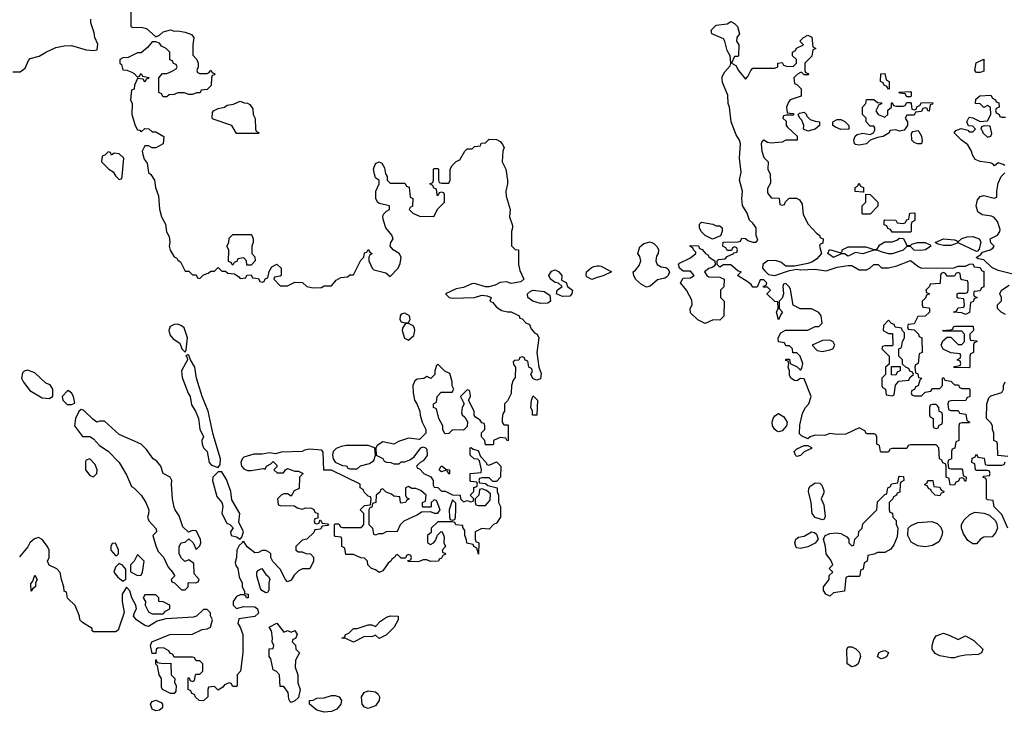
# Model space of a CAD drawing. Header units: inches. Extents: x 1980008 to 2252673, y 74414 to 260562.
# Tile 96 of 228: x 2146847 to 2152223, y 170365 to 174147. Entities that reach past the tile are written whole.
import ezdxf

# ---------------------------------------------------------------- set-up
doc = ezdxf.new("R2010")
doc.units = ezdxf.units.IN
doc.header["$MEASUREMENT"] = 0
doc.layers.add('C1147', color=7, linetype='Continuous')
doc.layers.add('C1157', color=7, linetype='Continuous')

msp = doc.modelspace()

# ---------------------------------------------------------------- linework, layer by layer
at = {"layer": 'C1147', "color": 5, "elevation": 40}
for points in [[(2147454, 174210), (2147454, 174110), (2147464.7, 174104.7), (2147510, 174106), (2147538.8, 174098.8), (2147590, 174054), (2147610, 174062), (2147630, 174081), (2147670, 174090.8), (2147690, 174084.7), (2147710, 174086), (2147750, 174078.8), (2147785.4, 174065.4), (2147798, 174050), (2147792, 174010), (2147792.7, 173952.7), (2147814, 173930), (2147822, 173910), (2147822, 173890), (2147814, 173870), (2147818, 173858), (2147830, 173854), (2147870, 173854), (2147882, 173858), (2147890, 173872), (2147898, 173858), (2147911.6, 173851.6), (2147910, 173846), (2147898, 173842), (2147894, 173830), (2147892.7, 173787.3), (2147870, 173766), (2147838, 173762), (2147831.6, 173748.4), (2147812.7, 173747.3), (2147790, 173738), (2147770, 173738), (2147747.3, 173747.3), (2147710, 173748), (2147690, 173738), (2147663.6, 173736.4), (2147650, 173726), (2147630, 173726), (2147622, 173742), (2147606, 173750), (2147606, 173830), (2147627.3, 173852.7), (2147650, 173854), (2147676.4, 173863.6), (2147702, 173878), (2147706, 173890), (2147702, 173902), (2147687.3, 173907.3), (2147682, 173922), (2147667.3, 173927.3), (2147666, 173970), (2147646, 173990), (2147622, 174002), (2147610, 174018), (2147590, 174026), (2147570, 174026), (2147544.7, 173995.3), (2147510, 173966), (2147490, 173966), (2147439.6, 173940.4), (2147410, 173938), (2147394, 173930), (2147394, 173910), (2147402, 173902), (2147410, 173874), (2147431.6, 173871.6), (2147459.6, 173859.6), (2147472.7, 173852.7), (2147490, 173834), (2147502, 173838), (2147510, 173854), (2147518, 173838), (2147551.6, 173831.6), (2147550, 173826), (2147538, 173822), (2147530, 173806), (2147522, 173822), (2147490, 173826), (2147474, 173790), (2147472.7, 173767.3), (2147458, 173762), (2147452, 173710), (2147461, 173690), (2147459.1, 173630), (2147477.3, 173570), (2147490, 173546), (2147503.6, 173543.6), (2147510, 173534), (2147530, 173552), (2147551.6, 173551.6), (2147570, 173534), (2147590, 173534), (2147634, 173510), (2147631.2, 173468.9), (2147590, 173448), (2147570, 173448), (2147550, 173458), (2147530, 173458), (2147516, 173430), (2147518.8, 173410), (2147526, 173386), (2147543.5, 173363.5), (2147550, 173312), (2147562.5, 173302.5), (2147582.8, 173270), (2147587.7, 173230), (2147605.5, 173185.5), (2147610, 173112), (2147621.6, 173070), (2147643, 173030), (2147648.8, 172988.9), (2147663.4, 172963.4), (2147666.4, 172930), (2147663, 172910), (2147667.7, 172887.7), (2147690, 172852), (2147704.7, 172844.7), (2147710, 172834), (2147724.7, 172824.7), (2147750, 172774), (2147770, 172774), (2147790, 172754), (2147810, 172754), (2147818, 172738), (2147830, 172734), (2147850, 172754), (2147876.4, 172763.6), (2147890, 172774), (2147910, 172774), (2147930, 172794), (2147950, 172774), (2147970, 172774), (2147983.6, 172763.6), (2148019.6, 172759.6), (2148043.6, 172743.6), (2148050, 172734), (2148082, 172738), (2148087.3, 172752.7), (2148110, 172754), (2148118, 172738), (2148150, 172734), (2148158, 172718), (2148170, 172714), (2148182, 172718), (2148187.3, 172732.7), (2148202, 172738), (2148208.4, 172771.6), (2148223.1, 172796.9), (2148250, 172812), (2148274, 172790), (2148274, 172750), (2148270, 172746), (2148238, 172742), (2148234, 172730), (2148270, 172694), (2148310, 172694), (2148350, 172714), (2148391.2, 172711.1), (2148414, 172690), (2148450, 172682), (2148494.6, 172685.4), (2148510, 172694), (2148550, 172694), (2148575.3, 172724.7), (2148600.4, 172739.6), (2148636.4, 172743.6), (2148650, 172754), (2148670, 172754), (2148710, 172834), (2148726, 172850), (2148730, 172874), (2148742, 172878), (2148750, 172892), (2148758, 172878), (2148772, 172870), (2148758, 172862), (2148754, 172850), (2148754, 172830), (2148772, 172790), (2148781, 172781), (2148845.4, 172765.4), (2148870, 172744.7), (2148914, 172790), (2148924.1, 172815.9), (2148929.4, 172850), (2148919, 172870), (2148885.2, 172890), (2148869.6, 172909.6), (2148873.2, 172930), (2148885.2, 172950), (2148879, 172970), (2148846.6, 173010), (2148832.7, 173050), (2148829.2, 173070), (2148834, 173086), (2148850, 173102), (2148866, 173110), (2148866, 173130), (2148810, 173142.7), (2148801.2, 173150), (2148792.3, 173170), (2148792.3, 173210), (2148809, 173250), (2148808.8, 173268.9), (2148790, 173284), (2148783.3, 173303.3), (2148779.5, 173330), (2148790, 173362), (2148810, 173371.3), (2148823.6, 173363.6), (2148838, 173338), (2148844.9, 173304.9), (2148854, 173290), (2148854, 173270), (2148870, 173254), (2148950, 173254), (2148958, 173238), (2148972.7, 173232.7), (2148978, 173178), (2148994, 173170), (2148991.6, 173128.4), (2148978, 173122), (2148974, 173110), (2148994, 173090), (2149030, 173074), (2149107.3, 173072.7), (2149130, 173114), (2149166, 173150), (2149166, 173190), (2149162, 173202), (2149150, 173206), (2149138, 173202), (2149130, 173186), (2149126, 173190), (2149122, 173222), (2149107.3, 173227.3), (2149102, 173242), (2149086, 173250), (2149102, 173258), (2149106, 173270), (2149106, 173330), (2149110, 173334), (2149130, 173334), (2149134, 173330), (2149132.7, 173272.7), (2149138, 173258), (2149150, 173254), (2149190, 173254), (2149198, 173270), (2149198, 173330), (2149208, 173350), (2149230, 173372), (2149250, 173382), (2149278, 173430), (2149290, 173442), (2149318, 173442), (2149330, 173454), (2149362, 173458), (2149367.3, 173472.7), (2149390, 173474), (2149410, 173494), (2149450, 173492), (2149470, 173482), (2149482, 173470), (2149491.3, 173450), (2149484.7, 173430), (2149482, 173370), (2149502, 173330), (2149510.8, 173270), (2149510.7, 173250), (2149501, 173210), (2149503.5, 173183.5), (2149524.7, 173110), (2149522, 173070), (2149536.9, 173023.1), (2149538, 173010), (2149532, 172990), (2149532.7, 172912.7), (2149552, 172892), (2149571, 172890), (2149570.8, 172810), (2149578, 172778), (2149598.8, 172730), (2149583.5, 172716.5), (2149530, 172706), (2149504.9, 172715.1), (2149470, 172712.7), (2149443.4, 172696.6), (2149408.7, 172688.7), (2149390, 172688), (2149330, 172706.6), (2149315.9, 172704.1), (2149270, 172684), (2149230, 172677.2), (2149172, 172650), (2149191, 172631), (2149210, 172626), (2149329.3, 172630.7), (2149370, 172642.8), (2149399.8, 172639.8), (2149422, 172630), (2149414, 172610), (2149430, 172602), (2149450, 172578), (2149479.8, 172559.8), (2149510, 172551), (2149530, 172551.3), (2149574, 172530), (2149578, 172518), (2149590, 172514), (2149611.2, 172491.1), (2149630, 172482), (2149639.8, 172459.8), (2149658, 172438), (2149672, 172430), (2149682, 172410), (2149670.7, 172330), (2149682, 172250), (2149694.4, 172214.4), (2149690, 172186), (2149670, 172178), (2149650, 172186), (2149638, 172210), (2149646, 172230), (2149642, 172242), (2149626, 172250), (2149622, 172282), (2149607.3, 172287.3), (2149602, 172302), (2149590, 172306), (2149578, 172302), (2149572.7, 172287.3), (2149550, 172286), (2149542, 172278), (2149543.6, 172263.6), (2149554, 172250), (2149552.7, 172192.7), (2149541, 172179), (2149531.3, 172150), (2149530, 172106), (2149510, 172066), (2149494, 172050), (2149494, 172010), (2149485.4, 171994.6), (2149482, 171970), (2149482, 171950), (2149490, 171934), (2149510, 171934), (2149514, 171930), (2149514, 171850), (2149508, 171848), (2149502, 171862), (2149470, 171866), (2149434, 171850), (2149434, 171830), (2149430, 171826), (2149390, 171826), (2149386, 171850), (2149368, 171870), (2149368.4, 171891.6), (2149386, 171910), (2149386, 171930), (2149382, 171942), (2149370, 171946), (2149360.4, 171960.4), (2149336.4, 171976.4), (2149328.4, 171988.4), (2149328.7, 172010), (2149298, 172070), (2149308, 172090), (2149307.3, 172107.3), (2149302, 172122), (2149290, 172126), (2149254, 172090), (2149274, 172050), (2149262, 172030), (2149259.6, 171999.6), (2149262, 171990), (2149276.9, 171976.9), (2149291.6, 171951.6), (2149290, 171926), (2149270, 171906), (2149210, 171908), (2149190, 171888), (2149170, 171886), (2149166, 171890), (2149158, 171910), (2149158, 171930), (2149135.3, 171970), (2149122, 172022), (2149106, 172030), (2149106, 172050), (2149122, 172058), (2149126, 172090), (2149147.3, 172112.7), (2149207.3, 172112.7), (2149218, 172130), (2149208.7, 172148.7), (2149208.7, 172170), (2149195.3, 172215.3), (2149167.3, 172227.3), (2149130, 172266), (2149122, 172258), (2149114, 172230), (2149114, 172210), (2149092, 172188), (2149070, 172198), (2149052.7, 172187.3), (2149016.3, 172183.7), (2149004, 172176), (2148993.4, 172150), (2148994.9, 172110), (2149002.8, 172070), (2149016, 172050), (2149032, 172010), (2149032.7, 171987.3), (2149044.7, 171950), (2149064.7, 171910), (2149064.7, 171890), (2149030, 171855.3), (2148970, 171862), (2148915.3, 171844.7), (2148890, 171829), (2148830, 171842), (2148798, 171822), (2148791.3, 171810), (2148794, 171770), (2148830, 171751), (2148836.9, 171736.9), (2148850, 171731), (2148874, 171730), (2148890, 171722), (2148918, 171722), (2148930, 171732), (2148950, 171732), (2148976.4, 171743.6), (2149000.4, 171759.6), (2149038, 171810), (2149050, 171814.8), (2149062, 171810), (2149070, 171802), (2149072.5, 171767.5), (2149050, 171738), (2149034, 171730), (2149014, 171710), (2149018, 171698), (2149030, 171694), (2149054, 171670), (2149091.3, 171651.3), (2149104.7, 171630), (2149104.7, 171604.7), (2149110, 171594), (2149130, 171592), (2149150, 171572), (2149170, 171572), (2149210, 171552), (2149251.6, 171551.6), (2149254, 171530), (2149270, 171514), (2149290, 171522), (2149310, 171514), (2149322, 171518), (2149326, 171530), (2149306, 171550), (2149326, 171570), (2149327.3, 171592.7), (2149342, 171598), (2149346, 171610), (2149342, 171622), (2149310, 171626), (2149306, 171630), (2149306, 171670), (2149366, 171674), (2149368, 171690), (2149358, 171738), (2149348, 171748), (2149329, 171749), (2149306, 171770), (2149306, 171810), (2149311.6, 171811.6), (2149322, 171802), (2149350, 171794), (2149362, 171762), (2149394, 171730), (2149398, 171718), (2149410, 171714), (2149450, 171732), (2149474, 171710), (2149471.2, 171648.9), (2149450, 171626), (2149430, 171626), (2149410, 171646), (2149370, 171646), (2149358, 171642), (2149354, 171630), (2149358, 171618), (2149390, 171614), (2149403.6, 171603.6), (2149454, 171590), (2149454, 171570), (2149462, 171550), (2149462, 171510), (2149471.6, 171488.4), (2149471.3, 171430), (2149450, 171398), (2149434, 171390), (2149410, 171366), (2149370, 171368), (2149334, 171350), (2149334, 171310), (2149338, 171298), (2149354, 171290), (2149351.6, 171228.4), (2149342, 171262), (2149326, 171270), (2149322, 171282), (2149288.4, 171288.4), (2149287.3, 171307.3), (2149278, 171330), (2149278, 171358), (2149266, 171374), (2149266, 171386), (2149228.4, 171388.4), (2149222, 171402), (2149210, 171406), (2149130, 171406), (2149094, 171370), (2149092.7, 171347.3), (2149074, 171330), (2149074, 171290), (2149090, 171282), (2149106, 171290), (2149116.4, 171303.6), (2149127.3, 171332.7), (2149148, 171352), (2149154, 171350), (2149163.6, 171323.6), (2149162, 171290), (2149172, 171270), (2149154, 171250), (2149158, 171238), (2149170, 171234), (2149171.3, 171228.7), (2149158, 171222), (2149150, 171206), (2149138, 171202), (2149134, 171190), (2149090, 171188.7), (2149070, 171198), (2149050, 171198), (2149028.4, 171188.4), (2148970, 171186), (2148966, 171194), (2148982, 171198), (2148986, 171210), (2148982, 171222), (2148970, 171226), (2148958, 171222), (2148954, 171206), (2148930, 171206), (2148910, 171226), (2148898, 171222), (2148894, 171210), (2148878, 171202), (2148874, 171190), (2148859.6, 171180.4), (2148830, 171138), (2148810, 171129.2), (2148790, 171144), (2148768, 171150), (2148748, 171170), (2148746, 171190), (2148730, 171206), (2148710, 171208), (2148670, 171226), (2148627.3, 171227.3), (2148622, 171262), (2148606, 171270), (2148606, 171310), (2148602, 171322), (2148570, 171326), (2148566, 171330), (2148566, 171390), (2148570, 171394), (2148590, 171394), (2148598, 171378), (2148610, 171374), (2148710, 171374), (2148718, 171382), (2148726, 171390), (2148726, 171450), (2148706, 171470), (2148730, 171494), (2148762, 171498), (2148766, 171530), (2148762, 171542), (2148750, 171546), (2148727.3, 171567.3), (2148722, 171582), (2148706, 171590), (2148706, 171610), (2148550, 171688), (2148508, 171688), (2148504.7, 171784.7), (2148496.5, 171796.5), (2148430, 171801.2), (2148402.8, 171797.2), (2148389, 171789), (2148274.8, 171785.2), (2148243.6, 171776.4), (2148210, 171781.2), (2148170, 171774), (2148124.5, 171775.5), (2148070, 171759), (2148061, 171750), (2148054, 171730), (2148057.3, 171710), (2148070, 171694.8), (2148090, 171686), (2148110, 171684.7), (2148176.9, 171696.9), (2148187.3, 171692.7), (2148195.3, 171710), (2148218, 171722), (2148230, 171734), (2148250, 171714), (2148250, 171706), (2148234, 171690), (2148252.7, 171672.7), (2148287.3, 171672.7), (2148298, 171690), (2148310, 171696), (2148350, 171682), (2148370, 171682), (2148394, 171670), (2148374, 171650), (2148372.7, 171587.3), (2148345.4, 171574.6), (2148330, 171546), (2148310, 171558), (2148290, 171558), (2148274, 171550), (2148254, 171530), (2148258, 171498), (2148270, 171494), (2148347.3, 171492.7), (2148362, 171482), (2148390, 171474), (2148410, 171482), (2148439.6, 171479.6), (2148452.7, 171472.7), (2148458, 171458), (2148474, 171450), (2148474, 171426), (2148458, 171422), (2148454, 171410), (2148458, 171398), (2148470, 171394), (2148482, 171398), (2148486, 171414), (2148490, 171414), (2148498, 171398), (2148530, 171394), (2148534, 171390), (2148530, 171386), (2148498, 171382), (2148490, 171366), (2148458, 171362), (2148452.7, 171347.3), (2148414, 171310), (2148390, 171306), (2148354, 171270), (2148354, 171250), (2148370, 171242), (2148390, 171242), (2148410, 171232), (2148434, 171230), (2148451.6, 171211.6), (2148452, 171190), (2148430.9, 171149.1), (2148391.6, 171148.4), (2148370, 171138), (2148345.4, 171114.6), (2148330, 171086), (2148310, 171078), (2148298, 171090), (2148270, 171146), (2148228.4, 171188.4), (2148218, 171210), (2148218, 171230), (2148210, 171238), (2148190, 171248), (2148170, 171248.7), (2148150, 171238), (2148130, 171235.3), (2148089.3, 171269.3), (2148070, 171298), (2148063.6, 171296.4), (2148062, 171290), (2148044.5, 171275.5), (2148032, 171250), (2148031.3, 171211.3), (2148023.5, 171183.5), (2148026.8, 171166.8), (2148038, 171150), (2148044.7, 171104.7), (2148062, 171070), (2148062, 171050), (2148074, 171026), (2148074, 171014), (2148094, 171010), (2148094, 170990), (2148086, 170990), (2148082, 171002), (2148070, 171006), (2148050, 171006), (2148030, 170998), (2148012, 170970), (2148012, 170950), (2148030, 170932), (2148070, 170942.8), (2148130, 170941), (2148144.7, 170930), (2148150, 170906), (2148131.2, 170888.9), (2148043.6, 170876.4), (2148038, 170850), (2148051.3, 170830), (2148064.7, 170790), (2148066, 170690), (2148052, 170590), (2148034, 170570), (2148034, 170510), (2148030, 170506), (2148010, 170506), (2148002, 170522), (2147990, 170526), (2147964.7, 170515.3), (2147956.9, 170503.1), (2147930, 170486), (2147910, 170506), (2147878, 170502), (2147874, 170490), (2147874, 170450), (2147850, 170428.7), (2147826, 170430), (2147807.3, 170447.3), (2147802, 170462), (2147787.3, 170467.3), (2147782, 170482), (2147766, 170490), (2147767.3, 170552.7), (2147772.7, 170552.7), (2147778, 170538), (2147790, 170534), (2147802, 170538), (2147806, 170570), (2147810, 170574), (2147830, 170574), (2147846, 170590), (2147846, 170630), (2147830, 170646), (2147810, 170646), (2147802, 170662), (2147790, 170666), (2147690, 170666), (2147682, 170682), (2147670, 170686), (2147660.4, 170700.4), (2147635.3, 170715.3), (2147603.6, 170716.4), (2147592, 170708), (2147590, 170686), (2147570, 170686), (2147562, 170730), (2147569.1, 170750.9), (2147666, 170790), (2147790, 170791.3), (2147843.2, 170816.8), (2147870, 170821), (2147888, 170830), (2147899, 170870), (2147888, 170892), (2147888, 170908), (2147870, 170926), (2147850, 170926), (2147812, 170890), (2147795.3, 170884.7), (2147644.7, 170875.3), (2147597.3, 170862.7), (2147550, 170834), (2147530, 170839), (2147485.2, 170870), (2147469, 170890), (2147473.2, 170910), (2147484, 170930), (2147482, 170950), (2147459, 170990), (2147448.8, 171028.9), (2147430, 171048), (2147406, 171010), (2147406, 170970), (2147418, 170910), (2147385.4, 170814.6), (2147370, 170804), (2147250, 170804), (2147242, 170810), (2147242, 170822), (2147190, 170855.3), (2147175.3, 170870), (2147174, 170890), (2147150, 170948), (2147108.8, 170988.9), (2147102, 171022), (2147090, 171026), (2147088.7, 171050), (2147075.3, 171090), (2147068.8, 171128.9), (2147050, 171148), (2147008.8, 171168.9), (2146998, 171190), (2147008, 171210), (2147008.7, 171230), (2147008.7, 171250), (2146999, 171270), (2146970, 171309), (2146950, 171319), (2146927.3, 171312.7), (2146902, 171290), (2146890.9, 171269.1), (2146846.4, 171213.6)], [(2146810, 173862.8), (2146850, 173863), (2146877.6, 173882.4), (2146895.1, 173924.9), (2146904.1, 173935.9), (2146952.9, 173947.1), (2146989.5, 173970.5), (2147045.1, 173994.9), (2147090, 174003.8), (2147130, 174006.8), (2147210, 173982.8), (2147250, 173978.8), (2147270, 173982), (2147274.2, 174014.2), (2147258, 174050), (2147254.5, 174074.5), (2147235.3, 174130), (2147235.3, 174150)], [(2150000, 172738.4), (2149970, 172729.2), (2149942.9, 172742.9), (2149939.3, 172750), (2149941.6, 172770), (2149967.1, 172792.9), (2149980.8, 172799.2), (2150000, 172802.2)]]:
    msp.add_lwpolyline(points, dxfattribs=at)
for points in [[(2148030, 173526), (2148006, 173570), (2147903.1, 173603.1), (2147898, 173610), (2147900.4, 173639.6), (2147906, 173650), (2147930, 173662), (2147966, 173670), (2147980.4, 173679.6), (2148014, 173686), (2148050, 173702), (2148072.7, 173692.7), (2148091.6, 173691.6), (2148103.6, 173683.6), (2148119.6, 173659.6), (2148122, 173630), (2148132.7, 173607.3), (2148134, 173550), (2148138, 173538), (2148154, 173530), (2148150, 173526)], [(2147330, 173426), (2147312.7, 173407.3), (2147298, 173402), (2147294, 173370), (2147334, 173330), (2147356.9, 173316.9), (2147370, 173294), (2147390, 173274), (2147402, 173278), (2147406, 173290), (2147415.3, 173390), (2147390, 173414), (2147362, 173418), (2147348, 173408), (2147342, 173422)], [(2148110, 172806), (2148087.3, 172807.3), (2148086, 172830), (2148070, 172846), (2148038, 172842), (2148032.7, 172827.3), (2148018, 172822), (2148010, 172806), (2148002, 172822), (2147987.3, 172827.3), (2147988, 172890), (2147978, 172910), (2147988, 172930), (2147990, 172954), (2148010, 172974), (2148110, 172974), (2148114, 172970), (2148122, 172950), (2148122, 172930), (2148114, 172910), (2148114, 172870), (2148131.6, 172851.6), (2148132, 172830)], [(2149810, 172635.3), (2149778, 172650), (2149782, 172670), (2149808, 172690), (2149789.1, 172709.1), (2149770, 172712.7), (2149745.2, 172730), (2149736.2, 172750), (2149750, 172774), (2149770, 172782), (2149790, 172770.8), (2149807.7, 172750), (2149805.4, 172725.4), (2149830, 172711.3), (2149838, 172690), (2149864.7, 172670), (2149862, 172650), (2149850, 172638)], [(2149690, 172598), (2149648, 172610), (2149622, 172630), (2149619, 172650), (2149635.1, 172664.9), (2149649.6, 172670.4), (2149710, 172662.8), (2149742, 172642), (2149744.7, 172610), (2149730, 172599)], [(2148950, 172544), (2148930, 172539), (2148924, 172530), (2148922.8, 172510), (2148930, 172498), (2148950, 172491.3), (2148970, 172494), (2148978, 172510), (2148975.3, 172530)], [(2147710, 172483.7), (2147690, 172482), (2147668.4, 172471.6), (2147662, 172450), (2147666.4, 172426.4), (2147684.1, 172404.1), (2147720.5, 172380.5), (2147732, 172350), (2147750, 172332), (2147756.5, 172343.5), (2147763.7, 172410), (2147744.1, 172464.1), (2147730, 172476)], [(2148970, 172488), (2148952.7, 172487.3), (2148936.9, 172463.1), (2148934.8, 172450), (2148947.5, 172407.5), (2148970, 172398), (2148998, 172422), (2149004, 172450), (2149002, 172462), (2148995.3, 172475.3)], [(2147763.6, 172316.4), (2147754, 172310), (2147762, 172302), (2147762.8, 172290), (2147730.7, 172230), (2147733.7, 172193.7), (2147767.1, 172107.1), (2147778, 172090), (2147784.5, 172044.5), (2147806, 172010), (2147822.8, 171970), (2147830.7, 171910.7), (2147850.7, 171870), (2147842, 171850), (2147844, 171830), (2147851, 171810), (2147871, 171790), (2147881, 171730), (2147894.4, 171714.4), (2147930, 171702), (2147941.2, 171718.8), (2147942.9, 171750), (2147902.4, 171882.4), (2147875.6, 172010), (2147842.9, 172090), (2147811.8, 172190), (2147802.9, 172250), (2147779, 172290), (2147770, 172315.3)], [(2146890, 172234), (2146871.3, 172228.7), (2146862, 172218), (2146856, 172190), (2146867.5, 172167.5), (2146902, 172122), (2146970, 172082.8), (2147010, 172078), (2147028.4, 172091.6), (2147028.7, 172130), (2147012.9, 172152.9), (2146990, 172162), (2146930, 172219)], [(2147110, 172122), (2147078, 172090), (2147082, 172070), (2147106.4, 172046.4), (2147130, 172046), (2147147.3, 172052.7), (2147141.2, 172090), (2147130, 172108.7)], [(2149647.3, 171987.3), (2149646, 172010), (2149638, 172030), (2149642, 172070), (2149650, 172094), (2149674, 172070), (2149670, 171988)], [(2147182, 172018), (2147170, 172008), (2147151, 171970), (2147146, 171930), (2147190, 171872), (2147230, 171871.3), (2147250, 171858), (2147282, 171822), (2147330.5, 171790.5), (2147390.8, 171730), (2147430, 171662), (2147458, 171598), (2147470, 171591.3), (2147510, 171551.3), (2147536, 171510), (2147551.3, 171470), (2147550.9, 171449.1), (2147544.7, 171430), (2147551.3, 171410), (2147592.7, 171367.3), (2147594, 171350), (2147574, 171330), (2147590, 171274), (2147603.6, 171243.6), (2147631.6, 171211.6), (2147656.9, 171156.9), (2147682, 171130), (2147691.6, 171111.6), (2147692, 171108), (2147674, 171090), (2147678, 171078), (2147692.7, 171072.7), (2147730, 171034), (2147750, 171034), (2147766, 171050), (2147766, 171070), (2147770, 171074), (2147807.3, 171072.7), (2147822, 171078), (2147826, 171090), (2147800.4, 171120.4), (2147798, 171178), (2147770, 171198), (2147748.4, 171188.4), (2147730, 171206), (2147718, 171230), (2147718, 171270), (2147728.8, 171291.1), (2147750, 171294), (2147770, 171312), (2147794, 171290), (2147810, 171254), (2147830, 171274), (2147835.3, 171290), (2147834, 171310), (2147810, 171355.3), (2147790, 171358), (2147768.4, 171348.4), (2147738, 171378), (2147717.2, 171437.2), (2147695.3, 171470), (2147690, 171486), (2147681.2, 171530), (2147675.3, 171610), (2147678, 171630), (2147668.7, 171648.7), (2147630, 171668.7), (2147618, 171710), (2147596, 171736), (2147575.3, 171750), (2147539.3, 171799.3), (2147510, 171828.7), (2147390, 171881.2), (2147310, 171955.3), (2147284.7, 171955.3), (2147268, 171950), (2147245.6, 171965.6), (2147195.5, 172015.5)], [(2148750, 171821.2), (2148630, 171821.2), (2148602.8, 171817.2), (2148574.8, 171805.2), (2148558, 171790), (2148554.8, 171770), (2148558.8, 171750), (2148570, 171731.3), (2148610, 171712), (2148631.6, 171711.6), (2148638, 171698), (2148650, 171694), (2148690, 171694), (2148708.4, 171711.6), (2148756.4, 171723.6), (2148780.4, 171739.6), (2148789.2, 171770), (2148786, 171810)], [(2147230, 171748.7), (2147210, 171742), (2147205.8, 171734.2), (2147206, 171690), (2147230, 171658.8), (2147250, 171651), (2147269, 171670), (2147269.3, 171690), (2147258.4, 171718.4)], [(2149190, 171666), (2149182, 171682), (2149170, 171686), (2149150, 171678), (2149143.1, 171683.1), (2149138, 171690), (2149148, 171710), (2149154, 171710), (2149172.7, 171692.7), (2149194, 171690), (2149194, 171670)], [(2147950, 171678), (2147930, 171678), (2147901, 171650), (2147898.8, 171630), (2147923.4, 171543.4), (2147951, 171510), (2147956, 171490), (2147951, 171450), (2147978, 171398), (2147994, 171390), (2148011.6, 171371.6), (2147998, 171350), (2148002, 171330), (2148030, 171322.8), (2148050, 171311.3), (2148059.3, 171320.7), (2148069.3, 171350), (2148042.7, 171402.7), (2148049.2, 171450), (2148005.6, 171525.6), (2147999.6, 171570), (2147975.6, 171635.6)], [(2148970, 171598), (2148954, 171590), (2148954, 171550), (2148958, 171538), (2148974, 171530), (2148958, 171522), (2148954, 171510), (2148930, 171508), (2148926, 171510), (2148922, 171542), (2148890, 171546), (2148876.4, 171556.4), (2148847.3, 171567.3), (2148830, 171586), (2148818, 171582), (2148812.7, 171567.3), (2148794, 171550), (2148792, 171510), (2148774, 171506), (2148770, 171486), (2148758, 171482), (2148754, 171470), (2148754, 171390), (2148774, 171370), (2148778, 171338), (2148790, 171334), (2148810, 171342), (2148830, 171342), (2148850, 171352), (2148910, 171354), (2148926, 171390), (2148946, 171410), (2149016.4, 171443.6), (2149040.4, 171459.6), (2149090, 171462), (2149110, 171452), (2149130, 171452), (2149142, 171470), (2149122, 171522), (2149110, 171526), (2149094, 171510), (2149094, 171490), (2149090, 171486), (2149050, 171486), (2149046, 171490), (2149046, 171510), (2149062, 171518), (2149066, 171550), (2149036.4, 171576.4), (2149010, 171588), (2148988, 171588)], [(2149370, 171586), (2149358, 171582), (2149354, 171550), (2149334, 171530), (2149334, 171510), (2149338, 171498), (2149350, 171494), (2149390, 171494), (2149416.4, 171523.6), (2149418, 171558), (2149396.4, 171576.4)], [(2149210, 171526), (2149191.3, 171470), (2149194, 171430), (2149198, 171418), (2149210, 171414), (2149222, 171418), (2149226, 171430), (2149228.7, 171470), (2149227.3, 171507.3)], [(2147370, 171288), (2147352.7, 171287.3), (2147344.7, 171270), (2147344.7, 171250), (2147370, 171222), (2147378, 171222), (2147386, 171230), (2147387.3, 171252.7)], [(2147490, 171226), (2147472, 171190), (2147452, 171170), (2147452.7, 171132.7), (2147490, 171112), (2147510, 171114), (2147518, 171130), (2147526, 171190)], [(2147390, 171178), (2147370, 171158), (2147361, 171130), (2147383.5, 171103.5), (2147410, 171082), (2147427.3, 171092.7), (2147427.3, 171147.3), (2147408.4, 171168.4)], [(2146910, 171026), (2146907.3, 171067.3), (2146918, 171082), (2146930, 171114), (2146942, 171090), (2146934, 171070), (2146934, 171050), (2146918, 171042)], [(2148190, 171017.2), (2148169.6, 171029.6), (2148162, 171042), (2148141.2, 171110), (2148142, 171130), (2148150, 171142), (2148169, 171151), (2148190, 171118), (2148206, 171106), (2148212, 171090), (2148207.5, 171072.5), (2148207.3, 171032.7), (2148199.8, 171020.2)], [(2147590, 171006), (2147530, 171006), (2147522, 170990), (2147534, 170970), (2147532, 170950), (2147550, 170914), (2147570, 170902), (2147630, 170902), (2147643.1, 170916.9), (2147666, 170930), (2147666, 170950), (2147630, 170968), (2147606, 170970), (2147606, 170990)], [(2148290, 170802), (2148310, 170811.3), (2148330, 170802), (2148350, 170812), (2148362, 170790), (2148352.7, 170767.3), (2148338, 170762), (2148334, 170750), (2148352.7, 170732.7), (2148354, 170710), (2148374, 170690), (2148352, 170650), (2148351.6, 170611.6), (2148364.7, 170570), (2148366.4, 170526.4), (2148378, 170490), (2148370, 170446), (2148350, 170428), (2148330, 170418), (2148323.1, 170423.1), (2148316.4, 170436.4), (2148313.2, 170473.2), (2148290, 170506), (2148270, 170506), (2148266, 170570), (2148248.4, 170588.4), (2148230, 170598), (2148218, 170658), (2148209.2, 170670), (2148208.7, 170711.3), (2148230, 170714), (2148235.3, 170730), (2148226, 170750), (2148228, 170770), (2148222, 170810), (2148208.7, 170830), (2148250, 170852)], [(2148810, 170768), (2148790, 170786), (2148770, 170778), (2148730, 170779), (2148670, 170749), (2148627.3, 170767.3), (2148606, 170770), (2148622, 170778), (2148626, 170790), (2148643.1, 170796.9), (2148670, 170822), (2148690, 170822), (2148750, 170842), (2148770, 170842), (2148790, 170834), (2148816.4, 170863.6), (2148850, 170884.7), (2148871.6, 170891.6), (2148914, 170890), (2148914, 170870), (2148891.3, 170830), (2148850, 170788.7)], [(2147630, 170631.3), (2147672.7, 170632.7), (2147674, 170570), (2147694, 170550), (2147692, 170530), (2147702, 170510), (2147699.6, 170480.4), (2147690, 170468), (2147670, 170468), (2147626, 170490), (2147622, 170502), (2147622, 170550), (2147609.2, 170570), (2147599, 170619), (2147590, 170628), (2147590, 170654), (2147598, 170638)], [(2148750, 170386), (2148730, 170394), (2148717.2, 170410), (2148712.7, 170450), (2148727, 170473), (2148750, 170482), (2148790, 170477.3), (2148804.9, 170464.9), (2148810.8, 170450), (2148810.5, 170429.5), (2148790, 170401.2)], [(2147590, 170373.2), (2147570, 170382), (2147561.2, 170410), (2147570, 170424.7), (2147590, 170431.3), (2147619.1, 170419.1), (2147626, 170410), (2147626, 170390), (2147610, 170377.2)], [(2148510, 170365.2), (2148470, 170377.2), (2148429.2, 170409.2), (2148428.7, 170430), (2148450, 170431.3), (2148470, 170442.8), (2148510, 170444.9), (2148550, 170457.3), (2148570, 170457.3), (2148590.6, 170450.6), (2148604, 170430), (2148600.7, 170410), (2148578, 170382), (2148550, 170369.3)]]:
    msp.add_lwpolyline(points, close=True, dxfattribs=at)
at = {"layer": 'C1157', "color": 5, "elevation": 40}
for points in [[(2150810, 173822), (2150823.1, 173836.9), (2150838, 173870), (2150850, 173882), (2150970, 173882), (2150986, 173890), (2150986, 173910), (2151010, 173914), (2151018, 173898), (2151032.7, 173892.7), (2151070, 173892), (2151088, 173910), (2151088, 173930), (2151066, 173950), (2151066, 173970), (2151082, 173978), (2151088.4, 173991.6), (2151126, 174010), (2151106, 174030), (2151126, 174050), (2151150, 174062), (2151172, 174052), (2151178, 173998), (2151194, 173990), (2151178, 173982), (2151172.7, 173947.3), (2151134, 173910), (2151134, 173870), (2151138, 173858), (2151152.7, 173852.7), (2151154, 173846), (2151130, 173846), (2151118, 173858), (2151110, 173858), (2151094, 173850), (2151074, 173830), (2151078, 173798), (2151090, 173794), (2151114, 173770), (2151114, 173730), (2151054, 173710), (2151043.6, 173696.4), (2151034, 173670), (2151038, 173638), (2151070, 173634), (2151074, 173630), (2151070, 173626), (2151030, 173626), (2151018, 173622), (2151014, 173610), (2151032, 173592), (2151032, 173570), (2151039.6, 173559.6), (2151091.6, 173511.6), (2151091.6, 173488.4), (2151030, 173488.7), (2151010, 173478), (2150950, 173473.2), (2150930, 173477.2), (2150910, 173488.7), (2150899.6, 173480.4), (2150896, 173470), (2150899.1, 173430), (2150910, 173394), (2150934, 173370), (2150932, 173330), (2150943.6, 173303.6), (2150945.4, 173254.6), (2150930, 173226), (2150930, 173202), (2150950, 173174), (2150992.7, 173172.7), (2150998, 173138), (2151010, 173134), (2151022, 173138), (2151027.3, 173152.7), (2151048.4, 173171.6), (2151087.3, 173172.7), (2151103.6, 173163.6), (2151119.6, 173139.6), (2151123.6, 173083.6), (2151151.2, 173031.1), (2151199.6, 172979.6), (2151214, 172970), (2151218, 172958), (2151234, 172950), (2151232.7, 172927.3), (2151218, 172922), (2151214, 172910), (2151224.7, 172870), (2151198.8, 172841.2), (2151175.5, 172824.5), (2151150, 172815.1), (2151078, 172802), (2151030, 172801.2), (2151002.7, 172822.7), (2150972.9, 172832.9), (2150930.6, 172829.4), (2150904.7, 172810), (2150902, 172790), (2150914.8, 172774.8), (2150936, 172756), (2150970, 172750.8), (2151050, 172778), (2151090, 172784.7), (2151110, 172781), (2151190, 172784.7), (2151250, 172776), (2151310, 172796), (2151370, 172804.7), (2151390, 172804.7), (2151430, 172782), (2151470, 172782), (2151488.8, 172791.1), (2151510, 172810.8), (2151534, 172810), (2151552.7, 172792.7), (2151590, 172792), (2151636.4, 172803.6), (2151710, 172831.3), (2151756.9, 172796.9), (2151771.2, 172791.1), (2151947.3, 172792.7), (2151970, 172802), (2152010, 172802), (2152032, 172812), (2152050, 172814), (2152058, 172798), (2152090, 172794), (2152098, 172778), (2152111.6, 172771.6), (2152111.6, 172688.4), (2152098, 172682), (2152090, 172666), (2152058, 172662), (2152054, 172650), (2152058, 172638), (2152074, 172630), (2152058, 172622), (2152052.7, 172607.3), (2152038, 172602), (2152032.7, 172547.3), (2152010, 172538), (2151990, 172546), (2151946, 172550), (2151962, 172558), (2151970, 172574), (2152002, 172578), (2152006, 172590), (2152002, 172622), (2151970, 172626), (2151966, 172630), (2151966, 172650), (2151970, 172654), (2152010, 172654), (2152022, 172658), (2152026, 172670), (2152026, 172710), (2152022, 172722), (2151990, 172726), (2151986, 172730), (2151982, 172762), (2151970, 172766), (2151958, 172762), (2151950, 172746), (2151910, 172746), (2151902, 172762), (2151890, 172766), (2151878, 172762), (2151874, 172750), (2151872.7, 172707.3), (2151818, 172702), (2151814, 172690), (2151794, 172670), (2151798, 172658), (2151814, 172650), (2151798, 172642), (2151792.7, 172627.3), (2151774, 172610), (2151774, 172590), (2151778, 172578), (2151810, 172574), (2151814, 172570), (2151814, 172550), (2151790, 172528), (2151750, 172526), (2151730, 172486), (2151698, 172482), (2151694, 172470), (2151698, 172458), (2151730, 172454), (2151754, 172430), (2151758, 172418), (2151772, 172410), (2151774, 172330), (2151758, 172322), (2151752, 172270), (2151738, 172262), (2151734, 172250), (2151738, 172218), (2151750, 172214), (2151754, 172194), (2151772, 172190), (2151762, 172178), (2151752.7, 172147.3), (2151738, 172142), (2151732.7, 172127.3), (2151718, 172122), (2151714, 172110), (2151718, 172098), (2151730, 172094), (2151770, 172094), (2151790, 172114), (2151822, 172118), (2151830, 172134), (2151870, 172134), (2151886, 172150), (2151886, 172190), (2151890, 172194), (2151898, 172178), (2151930, 172174), (2151950, 172154), (2151972.7, 172152.7), (2151978, 172138), (2151990, 172134), (2152030, 172134), (2152034, 172130), (2152034, 172090), (2152018, 172082), (2152012.7, 172067.3), (2151930, 172066), (2151918, 172062), (2151914, 172050), (2151918, 172018), (2151930, 172014), (2151970, 172014), (2151978, 171998), (2152012.7, 171992.7), (2152018, 171958), (2152034, 171950), (2152030, 171946), (2151990, 171946), (2151978, 171942), (2151974, 171930), (2151974, 171850), (2151958, 171842), (2151952.7, 171807.3), (2151938, 171802), (2151934, 171790), (2151934, 171750), (2151918, 171742), (2151914, 171730), (2151918, 171698), (2151930, 171694), (2151990, 171694), (2151994, 171690), (2151998, 171658), (2152014, 171650), (2152012.7, 171627.3), (2152007.3, 171627.3), (2152002, 171642), (2151990, 171646), (2151978, 171642), (2151972.7, 171627.3), (2151958, 171622), (2151950, 171606), (2151927.3, 171607.3), (2151922, 171642), (2151906, 171650), (2151906, 171710), (2151902, 171722), (2151887.3, 171727.3), (2151882, 171742), (2151868.4, 171748.4), (2151866, 171810), (2151850, 171826), (2151710, 171826), (2151698, 171822), (2151690, 171806), (2151610, 171806), (2151598, 171802), (2151590, 171786), (2151550, 171786), (2151546, 171790), (2151542, 171822), (2151526, 171830), (2151526, 171870), (2151522, 171882), (2151510, 171886), (2151470, 171886), (2151462, 171902), (2151430, 171918), (2151356.9, 171883.1), (2151310, 171882), (2151270, 171888), (2151243.6, 171876.4), (2151190, 171879), (2151162, 171870), (2151150, 171858), (2151114.6, 171874.6), (2151105.2, 171885.2), (2151106.8, 171933.2), (2151121.2, 171998.8), (2151138, 172030), (2151155.3, 172050), (2151168.7, 172090), (2151130, 172186), (2151110, 172188), (2151090, 172175.3), (2151076.4, 172176.4), (2151058, 172190), (2151050, 172206), (2151049, 172230), (2151042, 172250), (2151046, 172270), (2151042, 172282), (2151030, 172286), (2151030, 172294), (2151050, 172294), (2151054, 172270), (2151091.6, 172251.6), (2151110, 172234), (2151116.4, 172243.6), (2151122, 172270), (2151108, 172310), (2151090, 172328), (2151068, 172328), (2151066, 172350), (2151050, 172366), (2151030, 172366), (2151022, 172382), (2150990, 172388), (2150988, 172410), (2151002.7, 172437.3), (2151028.4, 172451.6), (2151150, 172452), (2151190, 172472), (2151210, 172472), (2151228, 172490), (2151222, 172530), (2151210, 172548), (2151170, 172568), (2151108.8, 172568.9), (2151070, 172588), (2151054.6, 172674.6), (2151050, 172686), (2151030, 172706), (2151018, 172702), (2151014, 172690), (2151018, 172650), (2151010, 172626), (2150994, 172610), (2150994, 172570), (2151012, 172550), (2151002, 172538), (2150990, 172508), (2150979, 172550), (2150988.7, 172570), (2150986, 172606), (2150970, 172608), (2150928.4, 172648.4), (2150928, 172652), (2150946, 172670), (2150930, 172686), (2150907.3, 172687.3), (2150907.3, 172692.7), (2150922, 172698), (2150926, 172710), (2150910, 172726), (2150890, 172726), (2150872.7, 172687.3), (2150850, 172686), (2150840.4, 172700.4), (2150818, 172718), (2150766, 172750), (2150786, 172770), (2150770, 172773.2), (2150730, 172808.7), (2150690, 172809), (2150670, 172795.3), (2150655.3, 172810), (2150655.3, 172830), (2150662.7, 172837.3), (2150698, 172842), (2150710, 172854), (2150746, 172870), (2150746, 172874), (2150762, 172878), (2150766, 172890), (2150762, 172902), (2150750, 172906), (2150738, 172902), (2150734, 172886), (2150710, 172886), (2150702, 172902), (2150686, 172910), (2150687.3, 172932.7), (2150770, 172934), (2150782, 172938), (2150790, 172954), (2150810, 172952), (2150822, 172942), (2150850, 172932), (2150867.3, 172932.7), (2150876.4, 172943.6), (2150868.8, 172968.9), (2150867, 173010), (2150850, 173036), (2150831.8, 173051.8), (2150819, 173090), (2150793.2, 173133.2), (2150789, 173169), (2150792.7, 173210), (2150777.2, 173270), (2150786.3, 173313.7), (2150776.2, 173390), (2150782, 173470), (2150777.2, 173490), (2150758.6, 173518.6), (2150732, 173590), (2150722.7, 173670), (2150715.1, 173690), (2150714, 173734), (2150683.7, 173803.7), (2150681.5, 173821.5), (2150682.9, 173837.1), (2150697, 173863), (2150725.6, 173894.4), (2150729.2, 173910), (2150725.2, 173950), (2150710, 173978), (2150697.2, 174030), (2150690, 174042), (2150625.2, 174070), (2150622.7, 174090), (2150650, 174117.3), (2150710, 174124), (2150730, 174138), (2150750, 174126.8), (2150766.8, 174110), (2150776, 174070), (2150762.8, 174050), (2150761, 174030), (2150774, 174010), (2150772, 173952), (2150770, 173946), (2150750, 173946), (2150734, 173910), (2150756.9, 173896.9), (2150771.3, 173870)], [(2152070, 173858), (2152062, 173870), (2152069.1, 173910.9), (2152110, 173931.3), (2152110, 173866), (2152090, 173858)], [(2151590, 173768), (2151582, 173782), (2151566, 173790), (2151562, 173802), (2151546, 173810), (2151548.4, 173851.6), (2151570, 173854), (2151578, 173818), (2151594, 173810), (2151594, 173770)], [(2151690, 173726), (2151682, 173742), (2151650, 173746), (2151648, 173752), (2151710, 173754), (2151714, 173750), (2151714, 173730), (2151710, 173726)], [(2151570, 173614), (2151586, 173630), (2151587.3, 173652.7), (2151606, 173670), (2151606, 173690), (2151610, 173694), (2151618, 173678), (2151630, 173674), (2151670, 173674), (2151682, 173678), (2151690, 173694), (2151710, 173694), (2151714, 173690), (2151718, 173658), (2151730, 173654), (2151742, 173658), (2151747.3, 173672.7), (2151762, 173678), (2151770, 173694), (2151832.7, 173692.7), (2151830, 173686), (2151818, 173682), (2151811.6, 173648.4), (2151806, 173650), (2151802, 173662), (2151790, 173666), (2151778, 173662), (2151770, 173646), (2151738, 173642), (2151730, 173626), (2151690, 173626), (2151682, 173610), (2151694, 173590), (2151694, 173570), (2151676, 173544), (2151650, 173538), (2151630, 173546), (2151598, 173542), (2151594, 173530), (2151562, 173510), (2151530, 173504), (2151490.9, 173489.1), (2151470, 173469.4), (2151430, 173462.7), (2151410, 173465.2), (2151404, 173470), (2151401.2, 173490), (2151409, 173511), (2151420.2, 173519.8), (2151450, 173527.3), (2151490, 173521), (2151508, 173530), (2151516.4, 173543.6), (2151516.4, 173556.4), (2151510, 173566), (2151490, 173566), (2151468.8, 173588.9), (2151468, 173610), (2151448, 173630), (2151448, 173670), (2151466, 173690), (2151470, 173712), (2151510, 173712), (2151530, 173694), (2151552.7, 173692.7), (2151552.7, 173687.3), (2151538, 173682), (2151522, 173650), (2151534, 173630)], [(2151150, 173538), (2151126, 173550), (2151128, 173570), (2151118, 173598), (2151106, 173610), (2151098, 173630), (2151104, 173636), (2151130, 173642), (2151142, 173630), (2151142, 173622), (2151162, 173602), (2151190, 173592), (2151214, 173590), (2151214, 173570), (2151190, 173548.7)], [(2151330, 173548), (2151300.4, 173560.4), (2151286, 173570), (2151286, 173590), (2151310, 173602), (2151330, 173602), (2151351.6, 173591.6), (2151374, 173570), (2151374, 173550), (2151370, 173548.7)], [(2151770, 173469.2), (2151748, 173470), (2151730, 173477.2), (2151717.2, 173490), (2151715.3, 173524.7), (2151724, 173536), (2151750, 173542), (2151756, 173536), (2151770.5, 173510.5), (2151773.7, 173486.3)], [(2152112.7, 173567.3), (2152098, 173562), (2152094, 173550), (2152102, 173542), (2152104.7, 173530), (2152130, 173506), (2152148.4, 173511.6), (2152154.6, 173525.4), (2152146, 173566)], [(2151450, 173206), (2151408.4, 173208.4), (2151408.4, 173231.6), (2151422, 173238), (2151430, 173254), (2151438, 173238), (2151454, 173230), (2151454, 173206)], [(2151450, 173086), (2151446, 173090), (2151446, 173130), (2151466, 173150), (2151466, 173194), (2151490, 173192), (2151531.3, 173150), (2151531.6, 173128.4), (2151490, 173086)], [(2151610, 172986), (2151602, 173002), (2151587.3, 173007.3), (2151582, 173022), (2151567.3, 173027.3), (2151566, 173050), (2151570, 173054), (2151630, 173052), (2151638, 173038), (2151670, 173034), (2151682, 173038), (2151690, 173054), (2151702, 173058), (2151706, 173090), (2151730, 173092), (2151734, 173090), (2151734, 173050), (2151718, 173042), (2151714, 173030), (2151714, 172990), (2151710, 172986)], [(2150650, 173022), (2150670, 173022), (2150682, 173010), (2150682, 172990), (2150672.7, 172967.3), (2150630, 172948), (2150588.7, 172968.7), (2150568, 172990), (2150558, 173010), (2150558, 173030), (2150570, 173042), (2150631.2, 173031.1)], [(2151690, 172914), (2151710, 172914), (2151718, 172922), (2151748.7, 172931.3), (2151790, 172931), (2151818, 172918), (2151822, 172910), (2151792, 172890), (2151766.3, 172886.3), (2151730, 172888), (2151710, 172908), (2151690, 172908.7), (2151670.7, 172889.3), (2151610.6, 172869.4), (2151590, 172869.2), (2151550, 172879), (2151530, 172888.7), (2151510, 172888.7), (2151450.8, 172869.2), (2151410, 172875.3), (2151370, 172855.3), (2151350, 172868.7), (2151331.6, 172868.4), (2151290, 172849), (2151259, 172870), (2151268, 172892), (2151330, 172874), (2151338, 172882), (2151338, 172890), (2151370, 172906), (2151466.4, 172906.4), (2151510, 172892), (2151527.3, 172892.7), (2151543.1, 172916.9), (2151570, 172934), (2151610, 172934), (2151636.4, 172943.6), (2151650, 172954), (2151672.7, 172952.7)], [(2152070, 172882), (2151970, 172928.7), (2151930, 172914), (2151890, 172914), (2151861.2, 172921.2), (2151846, 172930), (2151890, 172951), (2151950, 172944.7), (2151962, 172942), (2151970, 172934), (2151990, 172952), (2152019, 172961), (2152050, 172964), (2152086, 172950), (2152094, 172934), (2152086, 172894), (2152076.9, 172883.1)], [(2150270, 172686.6), (2150241.3, 172701.3), (2150209.7, 172729.7), (2150199.5, 172750), (2150196, 172770), (2150210, 172779.3), (2150230, 172805.5), (2150238.7, 172830), (2150233.4, 172853.4), (2150222.7, 172870), (2150232.7, 172907.3), (2150255.5, 172924.5), (2150290, 172934.8), (2150310, 172924.7), (2150327.3, 172907.3), (2150334.8, 172890), (2150333, 172870), (2150324.6, 172855.4), (2150319.5, 172830), (2150326.7, 172810), (2150350, 172798.3), (2150374.4, 172794.4), (2150385.9, 172785.8), (2150395.5, 172770), (2150388.2, 172750), (2150379.1, 172740.9), (2150370, 172735.1), (2150330, 172726.6), (2150290, 172692.3)], [(2150670, 172506), (2150632.7, 172507.3), (2150590, 172488), (2150550, 172508), (2150510, 172546), (2150508, 172570), (2150518, 172590), (2150516.4, 172616.4), (2150488, 172670), (2150454, 172710), (2150470, 172736), (2150510, 172737.3), (2150529, 172750), (2150510, 172773.2), (2150470, 172774), (2150449.6, 172789.6), (2150443.7, 172810), (2150450, 172817.3), (2150510, 172846), (2150538, 172870), (2150538, 172878), (2150526, 172890), (2150522, 172902), (2150506, 172910), (2150510, 172914), (2150552.7, 172912.7), (2150558, 172898), (2150572.7, 172892.7), (2150592, 172870), (2150603.5, 172863.5), (2150611.3, 172850), (2150642, 172830), (2150644.7, 172810), (2150638, 172802), (2150626.8, 172793.2), (2150610, 172789), (2150586, 172770), (2150598, 172750), (2150610, 172742.8), (2150670, 172741), (2150694, 172730), (2150691.6, 172688.4), (2150674, 172670), (2150674, 172630), (2150694, 172610), (2150691.6, 172528.4)], [(2151590, 172506), (2151563.6, 172476.4), (2151562, 172450), (2151590, 172434), (2151612.7, 172432.7), (2151614, 172370), (2151610, 172366), (2151570, 172366), (2151558, 172362), (2151554, 172350), (2151594, 172310), (2151594, 172266), (2151574, 172250), (2151574, 172210), (2151554, 172190), (2151554, 172150), (2151558, 172138), (2151574, 172130), (2151578, 172098), (2151610, 172094), (2151622, 172098), (2151628.4, 172151.6), (2151647.3, 172172.7), (2151702, 172178), (2151707.3, 172192.7), (2151726, 172210), (2151722, 172222), (2151707.3, 172227.3), (2151702, 172242), (2151687.3, 172247.3), (2151666, 172266), (2151666, 172290), (2151646, 172310), (2151646, 172350), (2151662, 172358), (2151666, 172390), (2151678, 172410), (2151678, 172438), (2151667.3, 172447.3), (2151662, 172462), (2151627.3, 172467.3), (2151622, 172482), (2151607.3, 172487.3)], [(2152030, 172246), (2151947.3, 172247.3), (2151950, 172254), (2151982, 172258), (2151986, 172270), (2151982, 172282), (2151966, 172290), (2151982, 172298), (2151986, 172310), (2151982, 172322), (2151930, 172328), (2151888.8, 172348.9), (2151878, 172370), (2151887.3, 172392.7), (2151910, 172414), (2151930, 172414), (2151970, 172374), (2151990, 172374), (2152006, 172390), (2152006, 172430), (2151990, 172446), (2151890, 172446), (2151886, 172450), (2151927.3, 172452.7), (2151942, 172458), (2151946, 172470), (2151952.7, 172472.7), (2152052.7, 172472.7), (2152054, 172450), (2152034, 172430), (2152034, 172410), (2152038, 172398), (2152070, 172394), (2152074, 172390), (2152058, 172382), (2152054, 172370), (2152054, 172330), (2152038, 172322), (2152034, 172310), (2152034, 172250)], [(2151270, 172398), (2151230, 172395.3), (2151174, 172370), (2151201, 172341), (2151210, 172338), (2151230, 172336), (2151270, 172344.7), (2151286, 172350), (2151298, 172370), (2151288, 172388)], [(2151630, 172206), (2151607.3, 172207.3), (2151606, 172254), (2151654, 172254), (2151654, 172230), (2151638, 172222)], [(2151850, 172046), (2151830, 172046), (2151818, 172042), (2151814, 172030), (2151814, 171990), (2151818, 171978), (2151834, 171970), (2151834, 171930), (2151838, 171918), (2151850, 171914), (2151862, 171918), (2151867.3, 171932.7), (2151882, 171938), (2151886, 171950), (2151886, 171990), (2151882, 172002), (2151867.3, 172007.3), (2151866, 172030), (2151858, 172038)], [(2150990, 171897.2), (2150980.9, 171900.9), (2150969.4, 171909.4), (2150957.2, 171930), (2150956, 171950), (2150961.2, 171970), (2150970, 171984.7), (2150990, 171996), (2151018.8, 171978.8), (2151037.3, 171950), (2151034, 171930), (2151010, 171902.7)], [(2151090, 171762), (2151082, 171770), (2151075.3, 171790), (2151090, 171804.7), (2151130, 171822), (2151150, 171822), (2151170.9, 171810.9), (2151170, 171806), (2151130, 171788), (2151110, 171768)], [(2151270, 170999), (2151249, 171010), (2151235.3, 171030), (2151235.3, 171050), (2151266, 171090), (2151267.3, 171112.7), (2151286, 171130), (2151266, 171150), (2151286, 171170), (2151275.3, 171195.3), (2151249.2, 171230), (2151246.6, 171270), (2151236, 171310), (2151244, 171330), (2151270, 171340.7), (2151304.7, 171344.7), (2151330, 171342), (2151363.6, 171323.6), (2151374, 171310), (2151374, 171290), (2151390, 171274), (2151402, 171278), (2151406, 171310), (2151426, 171330), (2151428.4, 171351.6), (2151446, 171370), (2151450, 171394), (2151526, 171470), (2151530, 171514), (2151570, 171554), (2151582, 171558), (2151586, 171590), (2151602, 171598), (2151607.3, 171612.7), (2151642, 171618), (2151646, 171650), (2151650, 171654), (2151672.7, 171652.7), (2151674, 171630), (2151658, 171622), (2151654, 171610), (2151652.7, 171567.3), (2151638, 171562), (2151634, 171550), (2151618, 171542), (2151614, 171530), (2151594, 171510), (2151594, 171470), (2151598, 171458), (2151612.7, 171452.7), (2151614, 171430), (2151631.6, 171411.6), (2151632.7, 171392.7), (2151642, 171370), (2151636.9, 171323.1), (2151619.8, 171280.2), (2151603.6, 171256.4), (2151570, 171238), (2151530, 171238), (2151511.6, 171228.4), (2151478, 171222), (2151474, 171190), (2151458, 171182), (2151452.7, 171147.3), (2151438, 171142), (2151434, 171110), (2151430, 171106), (2151370, 171106), (2151358, 171102), (2151350, 171026), (2151290, 171018)], [(2151230, 171415.3), (2151190, 171428), (2151174, 171450), (2151169, 171510), (2151154, 171570), (2151154.6, 171585.4), (2151161.2, 171598.8), (2151190, 171618), (2151216, 171616), (2151226, 171606), (2151236.9, 171576.9), (2151236.9, 171563.1), (2151222, 171530), (2151237.3, 171497.3), (2151245.4, 171434.6), (2151239.8, 171420.2)], [(2151870, 171548), (2151846, 171550), (2151826, 171570), (2151822, 171582), (2151810, 171586), (2151802, 171602), (2151790, 171606), (2151788, 171610), (2151802, 171618), (2151806, 171630), (2151831.6, 171631.6), (2151838, 171598), (2151870, 171594), (2151878, 171578), (2151892.7, 171572.7), (2151890, 171566), (2151878, 171562)], [(2152050, 171286), (2152023.1, 171303.1), (2152000.2, 171340.2), (2151988.7, 171370), (2151988.8, 171391.1), (2152003.1, 171416.9), (2152034.6, 171445.4), (2152062, 171458), (2152110, 171452), (2152142, 171442), (2152172.7, 171412.7), (2152179.6, 171399.6), (2152184.7, 171370), (2152175.3, 171344.7), (2152156, 171324), (2152110, 171322), (2152092, 171310), (2152070, 171286)], [(2151790, 171268.7), (2151750, 171274), (2151713.6, 171293.6), (2151695.3, 171330), (2151698, 171370), (2151714, 171386), (2151750, 171401), (2151826.4, 171406.4), (2151856, 171396), (2151876, 171376), (2151884.7, 171350), (2151882, 171330), (2151871.6, 171308.4), (2151864.7, 171295.3), (2151830, 171275.3)], [(2151110, 171259.3), (2151090, 171264), (2151084, 171270), (2151079, 171290), (2151084, 171310), (2151099.3, 171320.7), (2151130, 171327.7), (2151170, 171351.3), (2151186.8, 171346.8), (2151197.3, 171337.3), (2151206.8, 171310), (2151190.4, 171289.6), (2151150, 171269.6)], [(2151970, 170762), (2152010, 170782), (2152056.9, 170756.9), (2152104.7, 170710), (2152098, 170690), (2152079.8, 170680.2), (2152010, 170678), (2151970, 170669.3), (2151950, 170662.7), (2151930, 170662.7), (2151870, 170672.7), (2151845.6, 170685.6), (2151829.3, 170710), (2151829.2, 170730), (2151838, 170762), (2151850, 170782), (2151890, 170798), (2151925.4, 170785.4)], [(2151390, 170613.2), (2151364, 170630), (2151362, 170710), (2151370, 170722), (2151390, 170722), (2151411.6, 170711.6), (2151431.6, 170691.6), (2151438, 170670), (2151424.7, 170630), (2151410, 170619)], [(2151550, 170658), (2151530, 170668), (2151538, 170690), (2151550, 170698), (2151570, 170702), (2151591.2, 170691.1), (2151582, 170670), (2151570, 170662)]]:
    msp.add_lwpolyline(points, close=True, dxfattribs=at)
for points in [[(2152226, 173350), (2152216.4, 173356.4), (2152190, 173366), (2152170, 173348.7), (2152160.4, 173360.4), (2152145.6, 173365.6), (2152090, 173372.7), (2152063.2, 173383.2), (2152049.2, 173409.2), (2152044, 173430), (2152024, 173464), (2151989, 173490), (2151948.7, 173530), (2151958, 173542), (2151988, 173552), (2152023.6, 173543.6), (2152030, 173534), (2152050, 173534), (2152066, 173550), (2152050, 173566), (2152027.3, 173567.3), (2152018, 173590), (2152030, 173614), (2152050, 173612), (2152090, 173591.3), (2152130, 173594), (2152148.7, 173630), (2152147.3, 173667.3), (2152130, 173678), (2152110, 173668), (2152090, 173688), (2152066, 173690), (2152067.3, 173712.7), (2152088.8, 173731.1), (2152150, 173734), (2152158, 173718), (2152174, 173710), (2152178, 173698), (2152192.7, 173692.7), (2152194, 173670), (2152178, 173662), (2152174, 173650), (2152178, 173638), (2152194, 173630), (2152198, 173618), (2152210, 173614), (2152230, 173614)], [(2152270, 172758), (2152190, 172778), (2152154.6, 172794.6), (2152110, 172835.3), (2152080.4, 172840.4), (2152068.4, 172848.4), (2152094.6, 172865.4), (2152103.1, 172876.9), (2152146, 172890), (2152160.4, 172899.6), (2152168, 172910), (2152149.1, 172929.1), (2152145.2, 172950), (2152185.2, 172970), (2152199, 172990), (2152199.3, 173000.7), (2152184.8, 173044.8), (2152167, 173067), (2152153.6, 173073.6), (2152102, 173082), (2152078, 173098), (2152068.7, 173130), (2152076.5, 173163.5), (2152090, 173181), (2152110, 173187.3), (2152168, 173172), (2152182, 173178), (2152181.2, 173210), (2152190, 173254), (2152206, 173290), (2152226, 173310)], [(2150000, 172802.2), (2150010, 172803.8), (2150020.9, 172800.9), (2150077.3, 172770), (2150031.9, 172748.2), (2150000, 172738.4)], [(2152230, 172538), (2152206, 172550), (2152186, 172570), (2152186, 172590), (2152207.3, 172612.7), (2152208, 172630), (2152198, 172650), (2152208, 172670), (2152250, 172698)], [(2152242, 171762), (2152187.3, 171767.3), (2152186, 171830), (2152182, 171842), (2152166, 171850), (2152166, 171890), (2152158, 171910), (2152158, 171930), (2152150, 171946), (2152126, 171970), (2152128, 172050), (2152138, 172082), (2152150, 172094), (2152208.4, 172111.6), (2152218, 172130), (2152218, 172150), (2152228, 172170)], [(2152242, 171370), (2152210, 171446), (2152167.3, 171487.3), (2152162, 171522), (2152130, 171526), (2152126, 171530), (2152126, 171630), (2152122, 171642), (2152106, 171650), (2152110, 171654), (2152142, 171658), (2152146, 171670), (2152142, 171682), (2152130, 171686), (2152070, 171686), (2152066, 171690), (2152062, 171722), (2152046, 171730), (2152047.3, 171752.7), (2152062, 171758), (2152070, 171774), (2152078, 171758), (2152112.7, 171752.7), (2152118, 171718), (2152130, 171714), (2152210, 171714), (2152222, 171718), (2152227.3, 171732.7)]]:
    msp.add_lwpolyline(points, dxfattribs=at)

doc.saveas('drawing.dxf')
